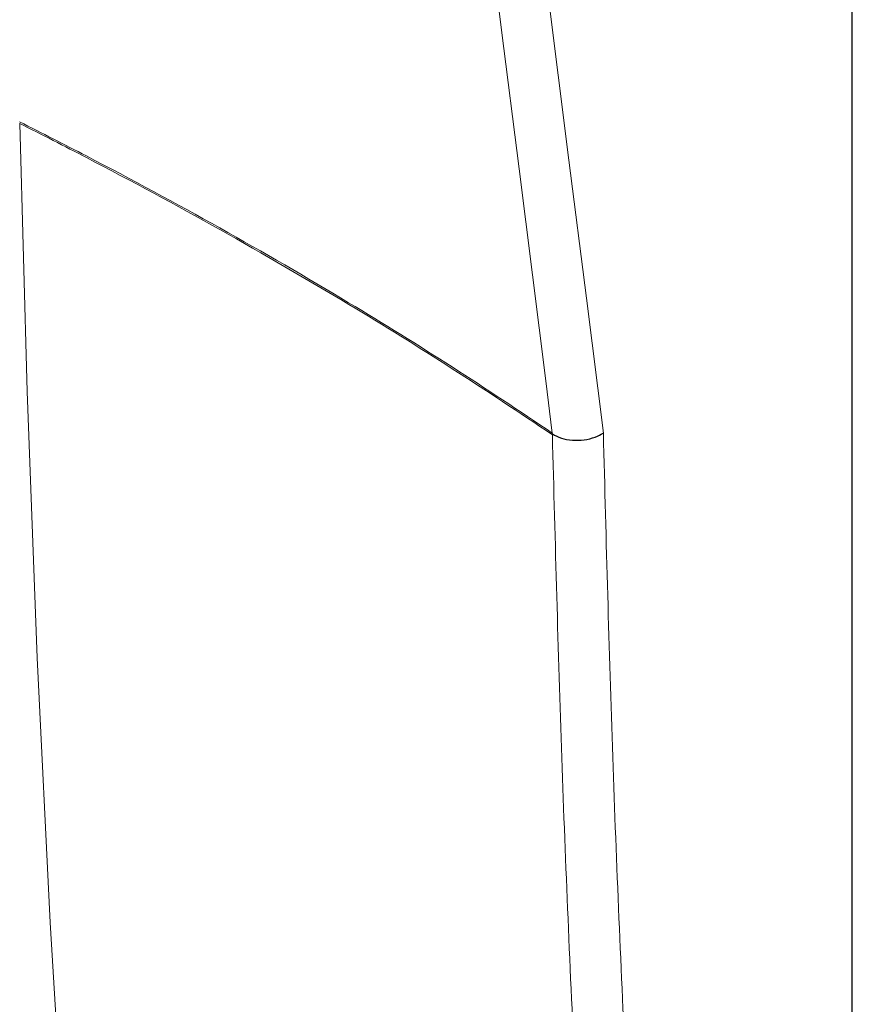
# Paper-space layout 'Blatt2' of a CAD drawing. Header units: millimetres. Extents: x 5 to 418, y 2 to 292.
# Tile 8 of 53: x 123 to 151, y 142 to 175. Entities that reach past the tile are written whole.
import ezdxf

# ---------------------------------------------------------------- set-up
doc = ezdxf.new("R2010")
doc.units = ezdxf.units.MM

psp = doc.layouts.new('Blatt2')

# ---------------------------------------------------------------- linework, layer by layer
at = {"color": 7, "linetype": 'Continuous', "lineweight": 18}
for p, q in [((150.902, 103.742), (150.902, 211.047)), ((123.183, 171.655), (123.182, 171.655)), ((140.929, 161.319), (140.927, 161.347)), ((140.93, 161.291), (140.929, 161.319))]:
    psp.add_line(p, q, dxfattribs=at)
at = {"color": 7, "linetype": 'Continuous', "lineweight": 25}
psp.add_line((150.922, 103.77), (150.922, 211.075), dxfattribs=at)
at = {"color": 7, "linetype": 'Continuous', "lineweight": 18, "flags": 128}
for points in [[(140.927, 161.347), (140.708, 163.084), (139.818, 170.143), (139.237, 174.76), (138.719, 178.867), (138.68, 179.178)], [(140.404, 178.995), (140.411, 178.941), (141.483, 170.43), (142.062, 165.839), (142.628, 161.346)], [(123.183, 171.655), (123.429, 162.727), (123.769, 153.856), (124.202, 145.045), (124.729, 136.294), (125.349, 127.605), (126.063, 118.979), (126.869, 110.417), (127.769, 101.92), (128.761, 93.491)]]:
    psp.add_lwpolyline(points, dxfattribs=at)
at = {"color": 7, "linetype": 'Continuous', "lineweight": 18}
for points, knots in [([(123.179, 171.711), (123.923, 171.334), (126.19, 170.184), (129.874, 168.192), (133.924, 165.841), (137.614, 163.56), (139.822, 162.085), (140.927, 161.347)], [0, 0, 0, 0, 0.1176513, 0.3582004, 0.5990696, 0.7994424, 1, 1, 1, 1]), ([(140.93, 161.291), (139.827, 162.028), (137.619, 163.503), (133.93, 165.783), (129.881, 168.136), (126.192, 170.125), (123.931, 171.28), (123.183, 171.655), (123.183, 171.655)], [0, 0, 0, 0, 0.200361, 0.400907, 0.641466, 0.882344, 0.999999, 1, 1, 1, 1]), ([(142.628, 161.346), (142.723, 157.744), (142.912, 150.539), (143.375, 139.785), (143.972, 129.061), (144.716, 118.376), (145.605, 107.784), (146.75, 96.005), (147.727, 87.847), (148.291, 83.14)], [0, 0, 0, 0, 0.134348, 0.268696, 0.405009, 0.541322, 0.677677, 0.814032, 1, 1, 1, 1]), ([(146.599, 83.067), (146.034, 87.78), (145.056, 95.948), (143.91, 107.743), (143.019, 118.347), (142.274, 129.046), (141.677, 139.77), (141.215, 150.511), (141.025, 157.698), (140.93, 161.291)], [0, 0, 0, 0, 0.186151, 0.322641, 0.45913, 0.595577, 0.732024, 0.866012, 1, 1, 1, 1])]:
    psp.add_open_spline(points, degree=3, knots=knots, dxfattribs=at)
at = {"color": 7, "linetype": 'Continuous', "lineweight": 25}
psp.add_open_spline([(140.93, 161.32), (141.025, 161.267), (141.214, 161.162), (141.593, 161.095), (141.989, 161.107), (142.346, 161.195), (142.545, 161.293), (142.625, 161.344), (142.628, 161.346)], degree=3, knots=[0, 0, 0, 0, 0.206016, 0.412028, 0.618153, 0.82455, 0.99366, 1, 1, 1, 1], dxfattribs=at)

doc.saveas('drawing.dxf')
